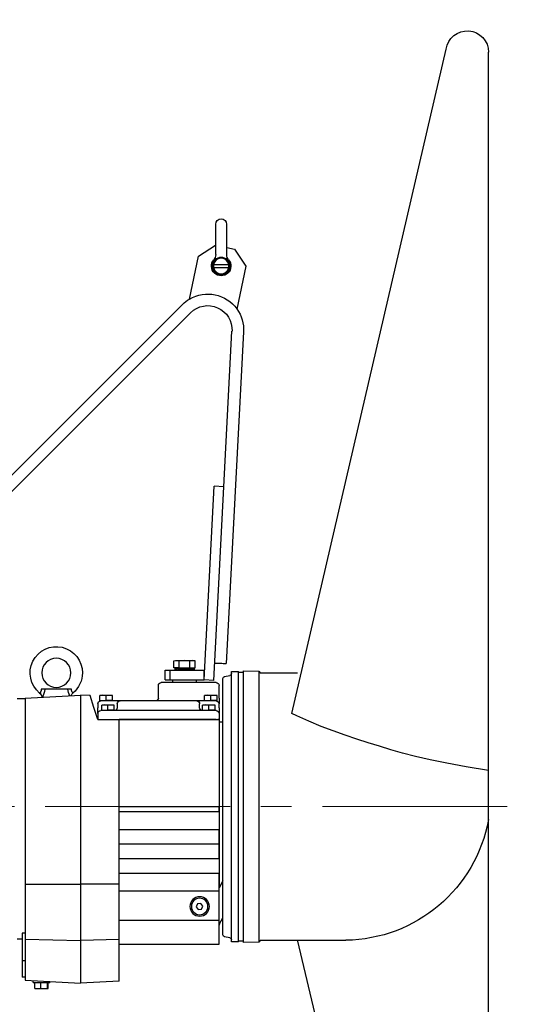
# Model space of a CAD drawing. Extents: x 928609 to 993508, y -1024491 to -979674.
# Tile 24 of 39: x 957708 to 958239, y -1003867 to -1002852. Entities that reach past the tile are written whole.
import ezdxf

# ---------------------------------------------------------------- set-up
doc = ezdxf.new("R2010")
doc.units = 0
doc.linetypes.add('CENTER2', pattern=[28.575, 19.05, -3.175, 3.175, -3.175])
doc.layers.get('0').update_dxf_attribs({"linetype": 'CONTINUOUS'})
doc.layers.add('INSTALLATIE', color=6, linetype='CONTINUOUS')

# ---------------------------------------------------------------- blocks, each defined once
blk = doc.blocks.new('voortstuwer zijaanzicht')
at = {"color": 0}
for p, q in [((-745.1, -3545.9), (-904.2, -2861)), ((-948, -4420.1), (-948, -2864)), ((-678, -3072.8), (-678, -3041.5)), ((-666.7, -3072.8), (-666.7, -3041.5)), ((-678, -3065.3), (-686.2, -3067)), ((-666.6, -3062.9), (-666.7, -3062.9)), ((-666.6, -3062.9), (-666.7, -3062.9)), ((-648.9, -3074.5), (-666.6, -3062.9)), ((-686.2, -3067), (-697.8, -3084.8)), ((-639.6, -3118.6), (-648.9, -3074.5)), ((-697.8, -3084.8), (-688.5, -3128.9)), ((-664.5, -3083), (-680.2, -3083)), ((-664.5, -3086.1), (-680.2, -3086)), ((-312.3, -3444.2), (-632.3, -3124.2)), ((-640.8, -3132.7), (-291, -3482.5)), ((-695.4, -3152.3), (-677.5, -3494.6)), ((-675, -3312.2), (-683.4, -3151.7)), ((-675, -3312.2), (-665, -3311.7)), ((-664.6, -3511.9), (-675, -3312.2)), ((-654.6, -3511.4), (-665, -3311.7)), ((-644.1, -3491.3), (-645.5, -3491.8)), ((-645.5, -3491.8), (-642.8, -3491.3)), ((-645.5, -3498.8), (-645.5, -3491.8)), ((-642.8, -3491.3), (-644.1, -3491.3)), ((-642.8, -3491.3), (-640.1, -3491.8)), ((-634.6, -3491.3), (-642.8, -3491.3)), ((-640.1, -3498.8), (-640.1, -3491.8)), ((-626.3, -3491.3), (-634.6, -3491.3)), ((-626.3, -3491.3), (-629.1, -3491.8)), ((-629.1, -3498.8), (-629.1, -3491.8)), ((-625.1, -3491.3), (-626.3, -3491.3)), ((-623.6, -3491.8), (-626.3, -3491.3)), ((-623.6, -3491.8), (-625.1, -3491.3)), ((-623.6, -3498.8), (-623.6, -3491.8)), ((-711.1, -3502.3), (-712.6, -3504.1)), ((-695.1, -3501.9), (-711.1, -3502.3)), ((-711.1, -3502.3), (-711.1, -3781.8)), ((-695.1, -3501.9), (-695.1, -3782.2)), ((-690.1, -3503.4), (-695.1, -3503.4)), ((-690.1, -3781.6), (-690.1, -3502.6)), ((-683.1, -3502.6), (-690.1, -3502.6)), ((-683.1, -3781.6), (-683.1, -3502.6)), ((-619.6, -3501.4), (-654.6, -3501.4)), ((-654.6, -3511.4), (-654.6, -3501.4)), ((-640.1, -3498.8), (-645.5, -3498.8)), ((-644.3, -3499.4), (-644.3, -3500.4)), ((-644.3, -3499.4), (-644.3, -3499.5)), ((-644.3, -3499.4), (-644.2, -3499.4)), ((-644.2, -3499.4), (-644.3, -3499.4)), ((-644.3, -3500.4), (-644.3, -3501.4)), ((-644.3, -3501.4), (-644.3, -3501.3)), ((-644.3, -3501.4), (-644.3, -3501.3)), ((-644.2, -3499.4), (-644.2, -3499.5)), ((-644, -3499.4), (-644.2, -3499.4)), ((-644, -3499.4), (-644.2, -3499.4)), ((-644.1, -3500.1), (-644.1, -3500.6)), ((-644.1, -3500.6), (-644.1, -3500.1)), ((-644.1, -3501.4), (-644.1, -3501.3)), ((-644, -3499.4), (-644, -3499.5)), ((-643.8, -3499.4), (-644, -3499.4)), ((-643.8, -3499.4), (-643.9, -3499.4)), ((-643.8, -3499.4), (-643.8, -3499.5)), ((-643.4, -3499.4), (-643.8, -3499.4)), ((-643.8, -3501.4), (-643.8, -3501.3)), ((-643.4, -3499.4), (-643.6, -3499.4)), ((-643.4, -3499.4), (-643.4, -3499.5)), ((-642.9, -3499.4), (-643.4, -3499.4)), ((-643.4, -3501.4), (-643.4, -3501.3)), ((-643.2, -3498.8), (-642.9, -3499.4)), ((-642.9, -3499.4), (-643.2, -3499.4)), ((-642.9, -3499.4), (-642.9, -3499.5)), ((-642.3, -3499.4), (-642.9, -3499.4)), ((-642.9, -3501.4), (-642.9, -3501.3)), ((-642.5, -3500.1), (-642.5, -3500.6)), ((-642.5, -3500.6), (-642.5, -3500.1)), ((-642.4, -3501.4), (-642.4, -3501.3)), ((-642.3, -3499.4), (-642.3, -3499.5)), ((-641.6, -3499.4), (-642.3, -3499.4)), ((-641.7, -3501.4), (-641.7, -3501.3)), ((-641.6, -3499.4), (-641.6, -3499.5)), ((-640.9, -3499.4), (-641.6, -3499.4)), ((-641, -3501.4), (-641, -3501.3)), ((-640.9, -3499.4), (-640.9, -3499.5)), ((-640.1, -3499.4), (-640.9, -3499.4)), ((-640.2, -3501.4), (-640.2, -3501.3)), ((-629.1, -3498.8), (-640.1, -3498.8)), ((-640.1, -3499.4), (-640.1, -3499.5)), ((-639.2, -3499.4), (-640.1, -3499.4)), ((-639.7, -3500.1), (-639.7, -3500.6)), ((-639.7, -3500.6), (-639.7, -3500.1)), ((-639.1, -3499.4), (-639.3, -3499.4)), ((-639.3, -3501.4), (-639.3, -3501.3)), ((-639.2, -3499.4), (-639.2, -3499.5)), ((-638.5, -3499.4), (-639.2, -3499.4)), ((-638.2, -3499.4), (-638.4, -3499.4)), ((-638.4, -3501.4), (-638.4, -3501.3)), ((-638.3, -3499.4), (-638.3, -3499.5)), ((-637.7, -3499.4), (-638.3, -3499.4)), ((-637.3, -3499.4), (-637.6, -3499.4)), ((-637.4, -3501.4), (-637.4, -3501.3)), ((-637.3, -3499.4), (-637.3, -3499.5)), ((-636.9, -3499.4), (-637.3, -3499.4)), ((-636.2, -3499.4), (-636.9, -3499.4)), ((-636.6, -3501.4), (-636.6, -3501.4)), ((-636.4, -3501.4), (-636.4, -3501.3)), ((-636.3, -3499.4), (-636.3, -3499.5)), ((-636, -3499.4), (-636.3, -3499.4)), ((-635.3, -3499.4), (-636.1, -3499.4)), ((-636.1, -3500.1), (-636.1, -3500.6)), ((-636.1, -3500.6), (-636.1, -3500.1)), ((-635.9, -3501.4), (-635.9, -3501.4)), ((-635.4, -3501.4), (-635.4, -3501.3)), ((-635.2, -3499.4), (-635.3, -3499.4)), ((-635.3, -3499.4), (-635.3, -3499.5)), ((-635.2, -3501.4), (-635.2, -3501.3)), ((-633.4, -3499.4), (-635, -3499.4)), ((-634.4, -3501.4), (-634.4, -3501.3)), ((-634.3, -3499.4), (-634.3, -3499.5)), ((-634.3, -3499.4), (-634.3, -3499.5)), ((-634.3, -3499.4), (-634.3, -3499.4)), ((-634.3, -3499.5), (-634.3, -3499.5)), ((-633.6, -3499.4), (-633.6, -3499.4)), ((-633.4, -3499.4), (-633.3, -3499.4)), ((-633.4, -3501.4), (-633.4, -3501.3)), ((-633.3, -3499.4), (-633.3, -3499.5)), ((-632.6, -3499.4), (-633.1, -3499.4)), ((-632.9, -3499.4), (-632.9, -3499.4)), ((-632.6, -3499.4), (-632.3, -3499.4)), ((-632.4, -3501.4), (-632.4, -3501.3)), ((-632.3, -3499.4), (-632.3, -3499.5)), ((-632.3, -3500.1), (-632.3, -3500.6)), ((-632.3, -3500.6), (-632.3, -3500.1)), ((-631.8, -3499.4), (-632.1, -3499.4)), ((-631.7, -3499.4), (-631.3, -3499.4)), ((-631.4, -3501.4), (-631.4, -3501.3)), ((-631.3, -3499.4), (-631.3, -3499.5)), ((-630.8, -3499.4), (-631.1, -3499.4)), ((-630.9, -3499.4), (-630.3, -3499.4)), ((-630.5, -3501.4), (-630.5, -3501.3)), ((-630.3, -3499.4), (-630.3, -3499.5)), ((-630.2, -3499.4), (-629.4, -3499.4)), ((-629.6, -3501.4), (-629.6, -3501.3)), ((-629.4, -3499.4), (-629.4, -3499.5)), ((-629.4, -3499.4), (-628.6, -3499.4)), ((-629.1, -3498.8), (-623.6, -3498.8)), ((-628.9, -3500.1), (-628.9, -3500.6)), ((-628.9, -3500.6), (-628.9, -3500.1)), ((-628.7, -3501.4), (-628.7, -3501.3)), ((-628.6, -3499.4), (-628.6, -3499.5)), ((-628.6, -3499.4), (-627.8, -3499.4)), ((-627.9, -3501.4), (-627.9, -3501.3)), ((-627.8, -3499.4), (-627.8, -3499.5)), ((-627.8, -3499.4), (-627.1, -3499.4)), ((-627.2, -3501.4), (-627.2, -3501.3)), ((-627.1, -3499.4), (-627.1, -3499.5)), ((-627.1, -3499.4), (-626.5, -3499.4)), ((-626.6, -3501.4), (-626.6, -3501.3)), ((-626.5, -3499.4), (-626.5, -3499.5)), ((-626.5, -3499.4), (-626, -3499.4)), ((-626.3, -3500.1), (-626.3, -3500.6)), ((-626.3, -3500.6), (-626.3, -3500.1)), ((-626.2, -3499.4), (-625.9, -3498.8)), ((-626, -3499.4), (-626, -3499.5)), ((-626, -3499.4), (-625.6, -3499.4)), ((-626, -3499.4), (-625.8, -3499.4)), ((-626, -3501.4), (-626, -3501.3)), ((-625.8, -3499.4), (-625.8, -3499.4)), ((-625.6, -3499.4), (-625.6, -3499.5)), ((-625.6, -3501.4), (-625.6, -3501.3)), ((-625.5, -3499.4), (-625.2, -3499.4)), ((-625.5, -3499.4), (-625.4, -3499.4)), ((-625.4, -3499.4), (-625.4, -3499.4)), ((-625.3, -3501.4), (-625.3, -3501.3)), ((-625.2, -3499.4), (-625.2, -3499.5)), ((-625.2, -3499.4), (-625, -3499.4)), ((-625.2, -3499.4), (-625.1, -3499.4)), ((-625.1, -3499.4), (-625.1, -3499.4)), ((-625, -3499.4), (-625, -3499.5)), ((-625, -3499.4), (-624.8, -3499.4)), ((-625, -3499.4), (-624.9, -3499.4)), ((-625, -3501.4), (-625, -3501.3)), ((-624.9, -3499.4), (-624.9, -3499.4)), ((-624.9, -3500.1), (-624.9, -3500.6)), ((-624.9, -3500.6), (-624.9, -3500.1)), ((-624.9, -3501.4), (-624.9, -3501.3)), ((-624.8, -3500.4), (-624.8, -3499.4)), ((-624.8, -3499.4), (-624.8, -3499.4)), ((-624.8, -3499.4), (-624.8, -3499.5)), ((-624.8, -3499.4), (-624.8, -3499.4)), ((-624.8, -3501.4), (-624.8, -3500.4)), ((-614.6, -3501.4), (-619.6, -3501.4)), ((-619.6, -3511.4), (-619.6, -3501.4)), ((-614.6, -3511.4), (-614.6, -3501.4)), ((-712.6, -3504.1), (-751, -3504.1)), ((-712.6, -3504.1), (-751, -3504.1)), ((-675.7, -3507.8), (-681.4, -3506.8)), ((-674.1, -3774.4), (-674.1, -3509.8)), ((-664.6, -3511.9), (-654.6, -3511.4)), ((-619.6, -3511.4), (-654.6, -3511.4)), ((-646.6, -3511.4), (-646.6, -3514.1)), ((-622.6, -3514.1), (-622.6, -3511.4)), ((-614.6, -3511.4), (-619.6, -3511.4)), ((-670.1, -3530.1), (-670.1, -3517.1)), ((-667.1, -3514.1), (-640.4, -3514.1)), ((-640.4, -3514.1), (-628.8, -3514.1)), ((-628.8, -3514.1), (-620.6, -3514.1)), ((-620.6, -3514.1), (-610.6, -3514.1)), ((-607.6, -3530.1), (-607.6, -3517.1)), ((-517.9, -3521.1), (-514.3, -3521.1)), ((-517.9, -3521.1), (-514.3, -3521.1)), ((-514.3, -3521.1), (-490.3, -3521.1)), ((-514.3, -3521.1), (-490.3, -3521.1)), ((-490.3, -3521.1), (-486.8, -3521.1)), ((-490.3, -3521.1), (-486.8, -3521.1)), ((-670.1, -3530.1), (-670.1, -3536.1)), ((-664.8, -3527.2), (-668.1, -3527.6)), ((-664.8, -3527.2), (-668.1, -3527.2)), ((-668.1, -3527.5), (-668.1, -3527.6)), ((-668.1, -3532.5), (-668.1, -3527.6)), ((-668.1, -3532.5), (-661.6, -3532.5)), ((-667.7, -3532.5), (-667.4, -3533.1)), ((-667.1, -3533.1), (-667.4, -3533.1)), ((-667.1, -3533.1), (-647.1, -3533.1)), ((-661.6, -3527.6), (-664.8, -3527.2)), ((-658.3, -3527.2), (-664.8, -3527.2)), ((-661.6, -3527.6), (-658.3, -3527.2)), ((-661.6, -3532.5), (-661.6, -3527.6)), ((-655.1, -3532.5), (-661.6, -3532.5)), ((-658.3, -3527.2), (-655.1, -3527.6)), ((-655.1, -3527.2), (-658.3, -3527.2)), ((-655.8, -3533.1), (-655.4, -3532.5)), ((-655.1, -3527.5), (-655.1, -3527.6)), ((-655.1, -3532.5), (-655.1, -3527.6)), ((-647.1, -3533.1), (-568.1, -3533.1)), ((-568.1, -3533.1), (-548.1, -3533.1)), ((-556.8, -3527.2), (-560.1, -3527.6)), ((-556.8, -3527.2), (-560.1, -3527.2)), ((-560.1, -3527.5), (-560.1, -3527.6)), ((-560.1, -3532.5), (-560.1, -3527.6)), ((-560.1, -3532.5), (-553.6, -3532.5)), ((-559.7, -3532.5), (-559.4, -3533.1)), ((-553.6, -3527.6), (-556.8, -3527.2)), ((-550.3, -3527.2), (-556.8, -3527.2)), ((-553.6, -3527.6), (-550.3, -3527.2)), ((-553.6, -3532.5), (-553.6, -3527.6)), ((-547.1, -3532.5), (-553.6, -3532.5)), ((-550.3, -3527.2), (-547.1, -3527.6)), ((-547.1, -3527.2), (-550.3, -3527.2)), ((-547.8, -3533.1), (-548.1, -3533.1)), ((-547.8, -3533.1), (-547.4, -3532.5)), ((-547.1, -3527.5), (-547.1, -3527.6)), ((-547.1, -3532.5), (-547.1, -3527.6)), ((-537.1, -3527.6), (-527.1, -3527.1)), ((-537.1, -3527.6), (-527.1, -3527.1)), ((-527.1, -3527.1), (-527.1, -3722.1)), ((-527.1, -3527.1), (-527.1, -3722.1)), ((-470.1, -3530.1), (-527.1, -3527.1)), ((-470.1, -3530.1), (-527.1, -3527.1)), ((-470.1, -3530.1), (-470.1, -3722.2)), ((-470.1, -3530.1), (-470.1, -3722.2)), ((-462.1, -3530.7), (-470.1, -3530.7)), ((-462.1, -3530.7), (-470.1, -3530.7)), ((-670.1, -3540.1), (-670.1, -3536.1)), ((-670.1, -3540.1), (-670.1, -3546.1)), ((-667.1, -3543.1), (-548.1, -3543.1)), ((-662.8, -3537.2), (-666.1, -3537.6)), ((-662.8, -3537.2), (-666.1, -3537.2)), ((-666.1, -3537.5), (-666.1, -3537.6)), ((-666.1, -3542.5), (-666.1, -3537.6)), ((-666.1, -3542.5), (-659.6, -3542.5)), ((-665.7, -3542.5), (-665.4, -3543.1)), ((-659.6, -3537.6), (-662.8, -3537.2)), ((-656.3, -3537.2), (-662.8, -3537.2)), ((-659.6, -3537.6), (-656.3, -3537.2)), ((-659.6, -3542.5), (-659.6, -3537.6)), ((-653.1, -3542.5), (-659.6, -3542.5)), ((-656.3, -3537.2), (-653.1, -3537.6)), ((-653.1, -3537.2), (-656.3, -3537.2)), ((-653.8, -3543.1), (-653.4, -3542.5)), ((-653.1, -3537.5), (-653.1, -3537.6)), ((-653.1, -3542.5), (-653.1, -3537.6)), ((-650.1, -3540.1), (-650.1, -3536.1)), ((-565.1, -3536.1), (-565.1, -3540.1)), ((-558.8, -3537.2), (-562.1, -3537.6)), ((-558.8, -3537.2), (-562.1, -3537.2)), ((-562.1, -3537.5), (-562.1, -3537.6)), ((-562.1, -3542.5), (-562.1, -3537.6)), ((-562.1, -3542.5), (-555.6, -3542.5)), ((-561.7, -3542.5), (-561.4, -3543.1)), ((-555.6, -3537.6), (-558.8, -3537.2)), ((-552.3, -3537.2), (-558.8, -3537.2)), ((-555.6, -3537.6), (-552.3, -3537.2)), ((-555.6, -3542.5), (-555.6, -3537.6)), ((-549.1, -3542.5), (-555.6, -3542.5)), ((-552.3, -3537.2), (-549.1, -3537.6)), ((-549.1, -3537.2), (-552.3, -3537.2)), ((-549.8, -3543.1), (-549.4, -3542.5)), ((-549.1, -3537.5), (-549.1, -3537.6)), ((-549.1, -3542.5), (-549.1, -3537.6)), ((-545.1, -3536.1), (-545.1, -3540.1)), ((-545.1, -3546.1), (-545.1, -3540.1)), ((-670.1, -3546.1), (-670.1, -3552.1)), ((-545.1, -3552.1), (-670.1, -3552.1)), ((-670.1, -3552.1), (-670.1, -3642.1)), ((-670.1, -3552.1), (-670.1, -3642.1)), ((-670.1, -3552.1), (-668.7, -3552.1)), ((-667.1, -3552.1), (-668.7, -3552.1)), ((-667.1, -3552.1), (-567.1, -3552.1)), ((-567.1, -3722.2), (-567.1, -3552.1)), ((-567.1, -3722.2), (-567.1, -3552.1)), ((-545.1, -3546.1), (-545.1, -3552.1)), ((-670.5, -3554.5), (-674.1, -3554.6)), ((-670.5, -3725.5), (-670.5, -3554.5)), ((-670.5, -3725.5), (-670.5, -3554.5)), ((-948, -3642.1), (-948, -3628.6)), ((-948, -3655.6), (-948, -3642.1)), ((-567.1, -3642.1), (-670.1, -3642.1)), ((-567.1, -3642.1), (-670.1, -3642.1)), ((-670.1, -3647.1), (-670.1, -3642.1)), ((-670.1, -3647.1), (-670.1, -3642.1)), ((-567.1, -3647.1), (-670.1, -3647.1)), ((-567.1, -3647.1), (-670.1, -3647.1)), ((-670.1, -3647.1), (-670.1, -3665.6)), ((-670.1, -3647.1), (-670.1, -3665.6)), ((-567.1, -3665.6), (-670.1, -3665.6)), ((-567.1, -3665.6), (-670.1, -3665.6)), ((-670.1, -3680.6), (-670.1, -3665.6)), ((-670.1, -3680.6), (-670.1, -3665.6)), ((-567.1, -3680.6), (-670.1, -3680.6)), ((-567.1, -3680.6), (-670.1, -3680.6)), ((-670.1, -3695.6), (-670.1, -3680.6)), ((-670.1, -3695.6), (-670.1, -3680.6)), ((-567.1, -3695.6), (-670.1, -3695.6)), ((-567.1, -3695.6), (-670.1, -3695.6)), ((-670.1, -3695.6), (-670.1, -3710.6)), ((-670.1, -3695.6), (-670.1, -3710.6)), ((-567.1, -3710.6), (-670.1, -3710.6)), ((-567.1, -3710.6), (-670.1, -3710.6)), ((-670.1, -3729.1), (-670.1, -3710.6)), ((-670.1, -3729.1), (-670.1, -3710.6)), ((-567.1, -3722.2), (-527.1, -3722.1)), ((-567.1, -3722.2), (-527.1, -3722.1)), ((-567.1, -3779.2), (-567.1, -3722.2)), ((-567.1, -3779.2), (-567.1, -3722.2)), ((-470.1, -3722.2), (-527.1, -3722.1)), ((-470.1, -3722.2), (-527.1, -3722.1)), ((-527.1, -3722.1), (-527.1, -3780.1)), ((-527.1, -3722.1), (-527.1, -3780.1)), ((-470.1, -3722.2), (-470.1, -3778.9)), ((-470.1, -3722.2), (-470.1, -3778.9)), ((-567.1, -3729.1), (-670.1, -3729.1)), ((-567.1, -3729.1), (-670.1, -3729.1)), ((-670.1, -3759.1), (-670.1, -3729.1)), ((-670.1, -3759.1), (-670.1, -3729.1)), ((-653.5, -3744.7), (-651.4, -3741.9)), ((-652.1, -3747.9), (-653.5, -3744.7)), ((-651.4, -3741.9), (-648, -3742.3)), ((-646.6, -3745.5), (-648.7, -3748.3)), ((-648, -3742.3), (-646.6, -3745.5)), ((-670.5, -3763), (-674.1, -3756.7)), ((-648.7, -3748.3), (-652.1, -3747.9)), ((-567.1, -3759.1), (-670.1, -3759.1)), ((-567.1, -3759.1), (-670.1, -3759.1)), ((-670.1, -3784.1), (-670.1, -3759.1)), ((-670.1, -3784.1), (-670.1, -3759.1)), ((-681.4, -3777.4), (-675.7, -3776.4)), ((-470.1, -3772.5), (-467.1, -3772.5)), ((-470.1, -3772.5), (-467.1, -3772.5)), ((-467.1, -3772.5), (-467.1, -3801)), ((-467.1, -3772.5), (-467.1, -3801)), ((-904.2, -4423.2), (-751, -3779.6)), ((-798, -3780.1), (-712.6, -3780.1)), ((-797.8, -3780.1), (-712.6, -3780.1)), ((-712.6, -3780.1), (-711.1, -3781.8)), ((-711.1, -3781.8), (-695.1, -3782.2)), ((-695.1, -3780.8), (-690.1, -3780.8)), ((-690.1, -3781.6), (-683.1, -3781.6)), ((-567.1, -3784.1), (-670.1, -3784.1)), ((-567.1, -3784.1), (-670.1, -3784.1)), ((-567.1, -3822), (-567.1, -3779.2)), ((-567.1, -3822), (-567.1, -3779.2)), ((-567.1, -3779.2), (-527.1, -3780.1)), ((-567.1, -3779.2), (-527.1, -3780.1)), ((-470.1, -3778.9), (-527.1, -3780.1)), ((-470.1, -3778.9), (-527.1, -3780.1)), ((-527.1, -3780.1), (-527.1, -3824.1)), ((-527.1, -3780.1), (-527.1, -3824.1)), ((-470.1, -3778.9), (-470.1, -3821.1)), ((-470.1, -3778.9), (-470.1, -3821.1)), ((-467.1, -3778.7), (-462.1, -3778.7)), ((-467.1, -3778.7), (-462.1, -3778.7)), ((-470.1, -3801), (-467.1, -3801)), ((-470.1, -3801), (-467.1, -3801)), ((-467.1, -3801), (-467.1, -3818.1)), ((-467.1, -3801), (-467.1, -3818.1)), ((-470.1, -3818.1), (-467.1, -3818.1)), ((-470.1, -3818.1), (-467.1, -3818.1)), ((-567.1, -3822), (-527.1, -3824.1)), ((-567.1, -3822), (-527.1, -3824.1)), ((-470.1, -3821.1), (-527.1, -3824.1)), ((-470.1, -3821.1), (-527.1, -3824.1)), ((-495.6, -3822.4), (-495.6, -3823.6)), ((-478.6, -3823.6), (-495.6, -3823.6)), ((-493.9, -3829.6), (-493.9, -3823.6)), ((-493.1, -3829.6), (-493.1, -3823.6)), ((-486.3, -3829.6), (-486.3, -3823.6)), ((-480.2, -3829.6), (-480.2, -3823.6)), ((-478.6, -3823.6), (-478.6, -3821.6)), ((-493.1, -3829.6), (-493.9, -3829.6)), ((-486.3, -3829.6), (-493.1, -3829.6)), ((-480.2, -3829.6), (-486.3, -3829.6))]:
    blk.add_line(p, q, dxfattribs=at)
at = {"color": 0, "flags": 128}
for points in [[(-640.1, -3491.8), (-639.9, -3491.8), (-634.6, -3491.3)], [(-634.6, -3491.3), (-630.4, -3491.6), (-629.1, -3491.8)], [(-671.5, -3494.3), (-673, -3494.3), (-674.4, -3494.4), (-675.6, -3494.5), (-676.6, -3494.5), (-677.2, -3494.6), (-677.5, -3494.6), (-677.5, -3494.6)], [(-665.5, -3493.9), (-665.5, -3493.9), (-665.8, -3494), (-666.4, -3494), (-667.4, -3494), (-668.6, -3494.1), (-670, -3494.2), (-671.5, -3494.3)], [(-486.8, -3521.1), (-486.6, -3522.4), (-486.3, -3523.4), (-485.6, -3524.3), (-485.2, -3524.9), (-485.2, -3524.9)], [(-486.8, -3521.1), (-486.6, -3522.4), (-486.3, -3523.4), (-485.6, -3524.4), (-485.2, -3524.9), (-485.2, -3524.8)], [(-545.1, -3552.1), (-541.1, -3539.8), (-537.1, -3527.6)], [(-545.1, -3552.1), (-541.1, -3539.8), (-537.1, -3527.6)], [(-670.5, -3554.5), (-670.1, -3554.5), (-670.1, -3554.5)], [(-670.5, -3554.5), (-670.1, -3554.5), (-670.1, -3554.5)], [(-674.1, -3718.5), (-674, -3718.7), (-672.2, -3722), (-670.5, -3725.5), (-672.2, -3722), (-674, -3718.7), (-674.1, -3718.5)], [(-670.1, -3727.5), (-670.3, -3726), (-670.5, -3725.5)], [(-670.1, -3727.5), (-670.3, -3726), (-670.5, -3725.5)], [(-670.5, -3763), (-670.1, -3764), (-670.1, -3764.5)], [(-670.5, -3763), (-670.1, -3764), (-670.1, -3764.5)]]:
    blk.add_lwpolyline(points, dxfattribs=at)
at = {"color": 0}
blk.add_lwpolyline([(-947.8, -3604.7), (-924.9, -3601), (-905, -3597.4), (-887.8, -3593.9), (-872.8, -3590.4), (-859.4, -3586.9), (-847.1, -3583.5), (-835.4, -3579.9), (-823.9, -3576.2), (-812.1, -3572.4), (-800, -3568.3), (-787.8, -3564), (-775.3, -3559.3), (-762.8, -3554.1), (-750.3, -3548.5), (-745.1, -3545.9)], dxfattribs=at)
for centre, radius in [((-672.3, -3084.6), 9), ((-672.3, -3084.6), 8), ((-502.3, -3504.1), 15), ((-502.3, -3504.1), 15), ((-650.1, -3745.1), 10), ((-650.1, -3745.1), 10), ((-650.1, -3745.1), 8.5)]:
    blk.add_circle(centre, radius, dxfattribs=at)
for centre, radius, start, end in [((-926, -2864), 22, 8, 180), ((-672.3, -3041.5), 5.66, 0, 180), ((-686, -3072.8), 8, 319.2542, 0), ((-658.7, -3072.8), 8, 180, 220.7458), ((-672.3, -3084.6), 10, 139.2542, 40.7458), ((-658.5, -3150.4), 37, 59.3717, 144.385), ((-658.5, -3150.4), 25, 45, 183), ((-658.5, -3150.4), 37, 45, 59.3717), ((-658.5, -3150.4), 37, 144.385, 183), ((-502.3, -3504.1), 27, 309.4925, 180), ((-502.3, -3504.1), 27, 309.4927, 180), ((-681.1, -3504.8), 2, 180, 260), ((-676.1, -3509.8), 2, 0, 80), ((-502.3, -3504.1), 27, 180, 230.4793), ((-502.3, -3504.1), 27, 180, 230.4793), ((-667.1, -3517.1), 3, 90, 180), ((-610.6, -3517.1), 3, 0, 90), ((-523.1, -3521.2), 5.19, 314.7046, 0.7776), ((-523.1, -3521.2), 5.19, 314.7194, 0.7696), ((-532.2, -3519.4), 18, 332.5411, 354.4729), ((-532.2, -3519.4), 18, 332.5411, 354.4729), ((-471.6, -3519.2), 18.9, 185.8754, 212.0266), ((-471.6, -3519.2), 18.9, 185.8754, 212.0266), ((-667.1, -3536.1), 3, 90, 180), ((-647.1, -3536.1), 3, 90, 180), ((-604.6, -3530.1), 3, 180, 270), ((-568.1, -3536.1), 3, 0, 90), ((-548.1, -3536.1), 3, 0, 90), ((-522.4, -3528.9), 4.91, 15.9163, 54.4427), ((-522.4, -3528.9), 4.91, 15.9104, 54.4378), ((-481.9, -3529.3), 5.45, 126.6519, 178.6399), ((-481.9, -3529.3), 5.49, 126.8764, 178.4754), ((-667.1, -3546.1), 3, 90, 180), ((-653.1, -3540.1), 3, 270, 0), ((-562.1, -3540.1), 3, 180, 270), ((-548.1, -3546.1), 3, 0, 90), ((-798.5, -3628), 152, 190.4373, 269.1008), ((-681.1, -3779.4), 2, 100, 180), ((-676.1, -3774.4), 2, 280, 0), ((-798, -3597.9), 182.2, 269.1008, 270)]:
    blk.add_arc(centre, radius, start, end, dxfattribs=at)
for centre, major_axis, ratio, start_param, end_param in [((-634.6, -3499.4), (9.75, 0.04), 0.111109, 3.111092, 3.171106), ((-634.6, -3499.4), (9.75, -0.07), 0.110955, 3.172414, 3.277134), ((-634.6, -3500.7), (9.75, -0.26), 0.128941, 2.912352, 3.145055), ((-634.6, -3500.1), (9.75, 0.35), 0.126609, 2.904295, 3.136998), ((-634.6, -3501.4), (9.75, -0.21), 0.109132, 3.26516, 3.336841), ((-634.6, -3501.4), (9.75, -0.09), 0.110776, 3.159184, 3.230864), ((-634.6, -3499.4), (9.75, -0.19), 0.109557, 3.278405, 3.383125), ((-634.6, -3500.7), (9.75, 0.25), 0.129232, 2.512907, 2.905606), ((-634.6, -3500.1), (9.75, 0.8), 0.102769, 2.507725, 2.900424), ((-634.6, -3501.4), (9.75, -0.32), 0.106267, 3.371032, 3.442712), ((-634.6, -3499.4), (9.75, -0.3), 0.106931, 3.384301, 3.489021), ((-634.6, -3499.4), (9.75, -0.41), 0.103114, 3.490051, 3.594771), ((-634.6, -3501.4), (9.75, -0.43), 0.102218, 3.476747, 3.548427), ((-634.6, -3499.4), (9.75, -0.51), 0.098155, 3.595608, 3.700328), ((-634.6, -3501.4), (9.75, -0.53), 0.09704, 3.582261, 3.653941), ((-634.6, -3499.4), (9.75, -0.61), 0.092117, 3.700936, 3.805656), ((-634.6, -3501.4), (9.75, -0.63), 0.090796, 3.68754, 3.75922), ((-634.6, -3500.7), (9.75, 0.72), 0.109327, 2.115462, 2.508161), ((-634.6, -3500.1), (9.75, 1.12), 0.063552, 2.11616, 2.508859), ((-634.6, -3501.4), (9.75, -0.72), 0.083566, 3.792561, 3.864242), ((-634.6, -3499.4), (9.75, -0.7), 0.085076, 3.80601, 3.91073), ((-634.6, -3501.4), (9.75, -0.8), 0.075438, 3.897314, 3.983981), ((-634.6, -3499.4), (9.75, -0.78), 0.077118, 3.910816, 4.015536), ((-634.6, -3501.4), (9.75, -0.87), 0.066505, 4.001797, 4.077591), ((-634.6, -3499.4), (9.75, -0.86), 0.068338, 4.015352, 4.120072), ((-634.6, -3501.4), (9.75, -0.93), 0.056872, 4.106025, 4.180187), ((-634.6, -3499.4), (9.75, -0.92), 0.058836, 4.119629, 4.224349), ((-634.6, -3500.7), (9.75, 1.07), 0.072899, 1.722796, 2.115495), ((-634.6, -3500.1), (9.75, 1.28), 0.015264, 1.728796, 2.121495), ((-634.6, -3501.4), (9.75, -0.98), 0.046646, 4.210018, 4.296476), ((-634.6, -3499.4), (9.75, -0.97), 0.048718, 4.223667, 4.328387), ((-634.6, -3501.4), (9.75, -1.03), 0.035936, 4.313811, 4.385492), ((-634.6, -3499.4), (9.75, -1.02), 0.038095, 4.327497, 4.432216), ((-634.6, -3501.4), (9.75, -1.06), 0.024858, 4.417444, 4.496034), ((-634.6, -3499.4), (9.75, -1.05), 0.027081, 4.431157, 4.535877), ((-634.6, -3501.4), (9.75, -1.08), 0.013525, 4.520962, 4.60695), ((-634.6, -3499.4), (9.75, -1.07), 0.015789, 4.534694, 4.639414), ((-634.6, -3500.7), (9.75, 1.26), 0.02597, 1.33474, 1.727439), ((-634.6, -3500.1), (9.75, 1.24), 0.035141, 4.547932, 4.940631), ((-634.6, -3499.4), (6.75, -0.74), 0.015789, 4.546096, 4.606099), ((-634.6, -3501.4), (9.75, -1.08), 0.002054, 4.624417, 4.709074), ((-634.6, -3499.4), (9.75, -1.08), 0.004337, 4.638158, 4.742878), ((-634.6, -3499.4), (6.75, -0.75), 0.004337, 4.64956, 4.754279), ((-634.6, -3501.4), (6.75, -0.75), 0.009437, 1.462004, 1.566724), ((-634.6, -3501.4), (9.75, -1.08), 0.009437, 1.469334, 1.555322), ((-634.6, -3499.4), (9.75, -1.08), 0.00716, 1.436864, 1.541584), ((-634.6, -3501.4), (9.75, -1.06), 0.020833, 1.365844, 1.451832), ((-634.6, -3501.4), (6.75, -0.74), 0.020833, 1.358514, 1.397476), ((-634.6, -3499.4), (9.75, -1.07), 0.018584, 1.333387, 1.438107), ((-634.6, -3501.4), (9.75, -1.04), 0.032016, 1.262258, 1.348246), ((-634.6, -3499.4), (9.75, -1.04), 0.029818, 1.229824, 1.334544), ((-634.6, -3500.7), (9.75, 1.26), 0.024574, 4.941912, 5.334611), ((-634.6, -3500.1), (9.75, 1.02), 0.080634, 4.936695, 5.329394), ((-634.6, -3501.4), (9.75, -1), 0.04287, 1.158528, 1.244516), ((-634.6, -3499.4), (9.75, -1.01), 0.040747, 1.126126, 1.230846), ((-634.6, -3501.4), (9.75, -0.95), 0.053282, 1.05461, 1.140598), ((-634.6, -3499.4), (9.75, -0.96), 0.051256, 1.022249, 1.126968), ((-634.6, -3501.4), (9.75, -0.89), 0.06314, 0.950469, 1.036457), ((-634.6, -3499.4), (9.75, -0.91), 0.061232, 0.918155, 1.022874), ((-634.6, -3500.7), (9.75, 1.08), 0.071699, 5.329869, 5.722568), ((-634.6, -3500.1), (9.75, 0.64), 0.11441, 5.330326, 5.723025), ((-634.6, -3501.4), (9.75, -0.82), 0.072334, 0.846079, 0.932067), ((-634.6, -3499.4), (9.75, -0.84), 0.070567, 0.813816, 0.918535), ((-634.6, -3501.4), (9.75, -0.75), 0.080761, 0.741423, 0.827412), ((-634.6, -3499.4), (9.75, -0.76), 0.079154, 0.709213, 0.813933), ((-634.6, -3501.4), (9.75, -0.66), 0.088323, 0.636498, 0.722486), ((-634.6, -3499.4), (9.75, -0.68), 0.086895, 0.604341, 0.709061), ((-634.6, -3501.4), (9.75, -0.56), 0.094928, 0.531308, 0.617296), ((-634.6, -3499.4), (9.75, -0.58), 0.093697, 0.499203, 0.603923), ((-634.6, -3500.7), (9.75, 0.73), 0.108509, 5.722389, 6.115088), ((-634.6, -3500.1), (9.75, 0.15), 0.130756, 5.728425, 6.121124), ((-634.6, -3499.4), (9.75, -0.48), 0.099476, 0.393816, 0.498535), ((-634.6, -3501.4), (9.75, -0.46), 0.100495, 0.425875, 0.511863), ((-634.6, -3499.4), (9.75, -0.38), 0.10416, 0.288208, 0.392927), ((-634.6, -3501.4), (9.75, -0.36), 0.104954, 0.320227, 0.406215), ((-634.6, -3501.4), (9.75, -0.25), 0.108247, 0.214406, 0.300394), ((-634.6, -3499.4), (9.75, -0.27), 0.107689, 0.182417, 0.287137), ((-634.6, -3499.4), (9.75, -0.16), 0.110015, 0.076492, 0.181212), ((-634.6, -3501.4), (9.75, -0.14), 0.110331, 0.108461, 0.194449), ((-634.6, -3500.7), (9.75, 0.26), 0.128941, 6.119727, 6.279723), ((-634.6, -3500.1), (9.75, -0.35), 0.126609, 6.127784, 6.28778), ((-634.6, -3501.4), (9.75, -0.02), 0.111178, 0.002446, 0.088434), ((-634.6, -3499.4), (9.75, -0.04), 0.111109, 0.000494, 0.075207)]:
    blk.add_ellipse(centre, major_axis=major_axis, ratio=ratio, start_param=start_param, end_param=end_param, dxfattribs=at)
at = {"layer": 'INSTALLATIE', "color": 8, "linetype": 'CENTER2', "lineweight": 5, "ltscale": 10}
blk.add_line((-967.2, -3642.1), (-89.5, -3642.1), dxfattribs=at)

msp = doc.modelspace()

# ---------------------------------------------------------------- linework, layer by layer
at = {"layer": 'INSTALLATIE', "color": 1}
msp.add_circle((957534.314, -1004141.807), 1489.099, dxfattribs=at)

# ---------------------------------------------------------------- block references
at = {"layer": 'INSTALLATIE', "xscale": -1}
msp.add_blockref('voortstuwer zijaanzicht', (957243.596, -1000021.476), dxfattribs=at)

doc.saveas('drawing.dxf')
